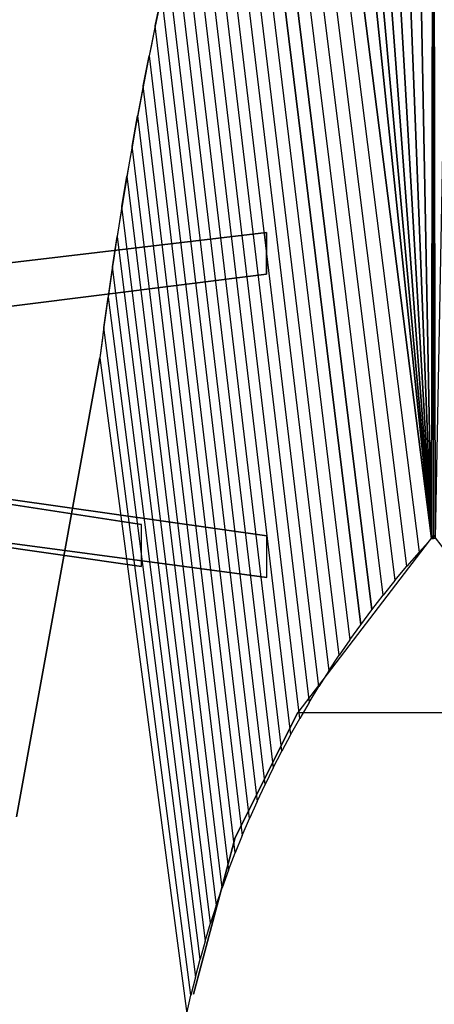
# Model space of a CAD drawing. Extents: x 149 to 250, y -977 to -912.
# Tile 60 of 156: x 223.182 to 223.679, y -963.847 to -962.667. Entities that reach past the tile are written whole.
import ezdxf

# ---------------------------------------------------------------- set-up
doc = ezdxf.new("R2010")
doc.units = 0
doc.header["$MEASUREMENT"] = 0
doc.layers.add('5', color=7, linetype='CONTINUOUS')
doc.layers.add('CAR1', color=7, linetype='CONTINUOUS')

msp = doc.modelspace()

# ---------------------------------------------------------------- linework, layer by layer
at = {"layer": '5'}
msp.add_arc((228.6553, -963.7659, 9.225), 5.42188, 161.02739, 172.65017, dxfattribs=at)
at = {"layer": '5', "linetype": 'Continuous'}
for points in [[(223.6758, -963.28874, 10.125), (223.67817, -961.87369, 9.225), (223.64907, -961.8804, 9.225)], [(223.6758, -963.28874, 10.125), (223.67797, -963.28874, 10.125), (223.67817, -961.87369, 9.225)], [(223.68014, -963.28874, 10.125), (223.67776, -961.87369, 9.225), (223.70686, -961.8804, 9.225)], [(223.68014, -963.28874, 10.125), (223.67797, -963.28874, 10.125), (223.67776, -961.87369, 9.225)], [(223.6758, -963.28874, 10.125), (223.64907, -961.8804, 9.225), (223.62143, -961.89171, 9.225)], [(223.6758, -963.28874, 10.125), (223.62143, -961.89171, 9.225), (223.59597, -961.90732, 9.225)], [(223.6758, -963.28874, 10.125), (223.59597, -961.90732, 9.225), (223.57335, -961.92682, 9.225)], [(223.6758, -963.28874, 10.125), (223.57335, -961.92682, 9.225), (223.55416, -961.9497, 9.225)], [(223.6758, -963.28874, 10.125), (223.55416, -961.9497, 9.225), (223.5389, -961.97537, 9.225)], [(223.6758, -963.28874, 10.125), (223.5389, -961.97537, 9.225), (223.51616, -962.03787, 9.225)], [(223.6758, -963.28874, 10.125), (223.51616, -962.03787, 9.225), (223.5046, -962.07266, 9.225), (223.66086, -963.30536, 10.125)], [(223.66086, -963.30536, 10.125), (223.64622, -963.32224, 10.125), (223.49327, -962.10753, 9.225), (223.5046, -962.07266, 9.225)], [(223.49327, -962.10753, 9.225), (223.48217, -962.14247, 9.225), (223.63189, -963.33939, 10.125), (223.64622, -963.32224, 10.125)], [(223.63189, -963.33939, 10.125), (223.61789, -963.3568, 10.125), (223.47131, -962.17749, 9.225), (223.48217, -962.14247, 9.225)], [(223.47131, -962.17749, 9.225), (223.46069, -962.21258, 9.225), (223.6042, -963.37447, 10.125), (223.61789, -963.3568, 10.125)], [(223.59084, -963.39238, 10.125), (223.6042, -963.37447, 10.125), (223.46069, -962.21258, 9.225), (223.4503, -962.24774, 9.225)], [(223.4503, -962.24774, 9.225), (223.44016, -962.28297, 9.225), (223.57781, -963.41053, 10.125), (223.59084, -963.39238, 10.125)], [(223.57781, -963.41053, 10.125), (223.56511, -963.42892, 10.125), (223.43025, -962.31826, 9.225), (223.44016, -962.28297, 9.225)], [(223.43025, -962.31826, 9.225), (223.42058, -962.35363, 9.225), (223.55276, -963.44754, 10.125), (223.56511, -963.42892, 10.125)], [(223.55276, -963.44754, 10.125), (223.54075, -963.46638, 10.125), (223.41115, -962.38906, 9.225), (223.42058, -962.35363, 9.225)], [(223.41115, -962.38906, 9.225), (223.40196, -962.42455, 9.225), (223.52908, -963.48544, 10.125), (223.54075, -963.46638, 10.125)], [(223.52908, -963.48544, 10.125), (223.51777, -963.50471, 10.125), (223.39301, -962.4601, 9.225), (223.40196, -962.42455, 9.225)], [(223.39301, -962.4601, 9.225), (223.3843, -962.49571, 9.225), (223.50681, -963.52419, 10.125), (223.51777, -963.50471, 10.125)], [(223.50681, -963.52419, 10.125), (223.49621, -963.54386, 10.125), (223.37583, -962.53138, 9.225), (223.3843, -962.49571, 9.225)], [(223.37583, -962.53138, 9.225), (223.36761, -962.56711, 9.225), (223.48598, -963.56372, 10.125), (223.49621, -963.54386, 10.125)], [(223.48598, -963.56372, 10.125), (223.47611, -963.58377, 10.125), (223.35962, -962.60289, 9.225), (223.36761, -962.56711, 9.225)], [(223.35962, -962.60289, 9.225), (223.35188, -962.63873, 9.225), (223.46661, -963.604, 10.125), (223.47611, -963.58377, 10.125)], [(223.46661, -963.604, 10.125), (223.45748, -963.62439, 10.125), (223.34438, -962.67461, 9.225), (223.35188, -962.63873, 9.225)], [(223.34438, -962.67461, 9.225), (223.33712, -962.71055, 9.225), (223.44872, -963.64495, 10.125), (223.45748, -963.62439, 10.125)], [(223.44872, -963.64495, 10.125), (223.44035, -963.66567, 10.125), (223.33011, -962.74653, 9.225), (223.33712, -962.71055, 9.225)], [(223.33011, -962.74653, 9.225), (223.32334, -962.78257, 9.225), (223.43235, -963.68654, 10.125), (223.44035, -963.66567, 10.125)], [(223.43235, -963.68654, 10.125), (223.42474, -963.70755, 10.125), (223.31681, -962.81864, 9.225), (223.32334, -962.78257, 9.225)], [(223.31681, -962.81864, 9.225), (223.31052, -962.85476, 9.225), (223.41752, -963.72869, 10.125), (223.42474, -963.70755, 10.125)], [(223.41752, -963.72869, 10.125), (223.41069, -963.74997, 10.125), (223.30449, -962.89092, 9.225), (223.31052, -962.85476, 9.225)], [(223.30449, -962.89092, 9.225), (223.29869, -962.92712, 9.225), (223.40424, -963.77137, 10.125), (223.41069, -963.74997, 10.125)], [(223.40424, -963.77137, 10.125), (223.39819, -963.79288, 10.125), (223.29314, -962.96336, 9.225), (223.29869, -962.92712, 9.225)], [(223.29314, -962.96336, 9.225), (223.28784, -962.99964, 9.225), (223.39254, -963.8145, 10.125), (223.39819, -963.79288, 10.125)], [(223.39254, -963.8145, 10.125), (223.38728, -963.83621, 10.125), (223.28278, -963.03595, 9.225), (223.28784, -962.99964, 9.225)], [(223.28278, -963.03595, 9.225), (223.27797, -963.0723, 9.225), (223.38242, -963.85803, 10.125), (223.38728, -963.83621, 10.125)], [(223.17797, -963.6223, 9.625), (223.27797, -963.0723, 9.225), (223.17797, -963.6223, 9.225)]]:
    msp.add_3dface(points, dxfattribs=at)
at = {"layer": 'CAR1', "color": 7, "linetype": 'Continuous'}
for points in [[(222.67797, -963.0723, 9.475), (222.62797, -963.0223, 9.475), (223.47797, -962.9223, 9.475), (223.47797, -962.9723, 9.475)], [(223.47797, -962.9723, 9.425), (223.47797, -962.9223, 9.425), (222.62797, -963.0223, 9.425), (222.67797, -963.0723, 9.425)], [(223.47797, -962.9223, 9.475), (223.47797, -962.9223, 9.425), (222.62797, -963.0223, 9.425), (222.62797, -963.0223, 9.475)], [(223.47797, -962.9223, 9.725), (223.47797, -962.9223, 9.675), (222.62797, -963.0223, 9.675), (222.62797, -963.0223, 9.725)], [(223.47797, -962.9723, 9.675), (223.47797, -962.9223, 9.675), (222.62797, -963.0223, 9.675), (222.67797, -963.0723, 9.675)], [(222.67797, -963.0723, 9.725), (222.62797, -963.0223, 9.725), (223.47797, -962.9223, 9.725), (223.47797, -962.9723, 9.725)], [(223.47797, -962.9723, 9.475), (223.47797, -962.9723, 9.425), (222.67797, -963.0723, 9.425), (222.67797, -963.0723, 9.475)], [(223.47797, -962.9723, 9.725), (223.47797, -962.9723, 9.675), (222.67797, -963.0723, 9.675), (222.67797, -963.0723, 9.725)], [(223.32797, -963.3223, 9.425), (223.32797, -963.2723, 9.425), (222.67797, -963.1723, 9.425), (222.62797, -963.2223, 9.425)], [(223.32797, -963.3223, 9.475), (223.32797, -963.2723, 9.475), (222.67797, -963.1723, 9.475), (222.62797, -963.2223, 9.475)], [(223.47821, -963.33567, 9.725), (223.47821, -963.28567, 9.725), (222.67797, -963.1723, 9.725), (222.62797, -963.2223, 9.725)], [(223.47821, -963.33567, 9.675), (223.47821, -963.28567, 9.675), (222.67797, -963.1723, 9.675), (222.62797, -963.2223, 9.675)], [(222.67797, -963.1723, 9.475), (222.67797, -963.1723, 9.425), (223.32797, -963.2723, 9.425), (223.32797, -963.2723, 9.475)], [(222.67797, -963.1723, 9.725), (222.67797, -963.1723, 9.675), (223.47821, -963.28567, 9.675), (223.47821, -963.28567, 9.725)], [(223.32797, -963.3223, 9.475), (223.32797, -963.3223, 9.425), (222.62797, -963.2223, 9.425), (222.62797, -963.2223, 9.475)], [(223.47821, -963.33567, 9.725), (223.47821, -963.33567, 9.675), (222.62797, -963.2223, 9.675), (222.62797, -963.2223, 9.725)], [(223.67797, -963.2848, 10.115), (223.51547, -963.4973, 10.025), (223.84047, -963.4973, 10.025)], [(223.44047, -963.6473, 10.025), (223.44047, -963.6473, 9.825), (223.51547, -963.4973, 9.825), (223.51547, -963.4973, 10.025)], [(223.39047, -963.8348, 10.075), (223.39047, -963.8348, 9.875), (223.44047, -963.6473, 9.875), (223.44047, -963.6473, 10.075)]]:
    msp.add_3dface(points, dxfattribs=at)

doc.saveas('drawing.dxf')
